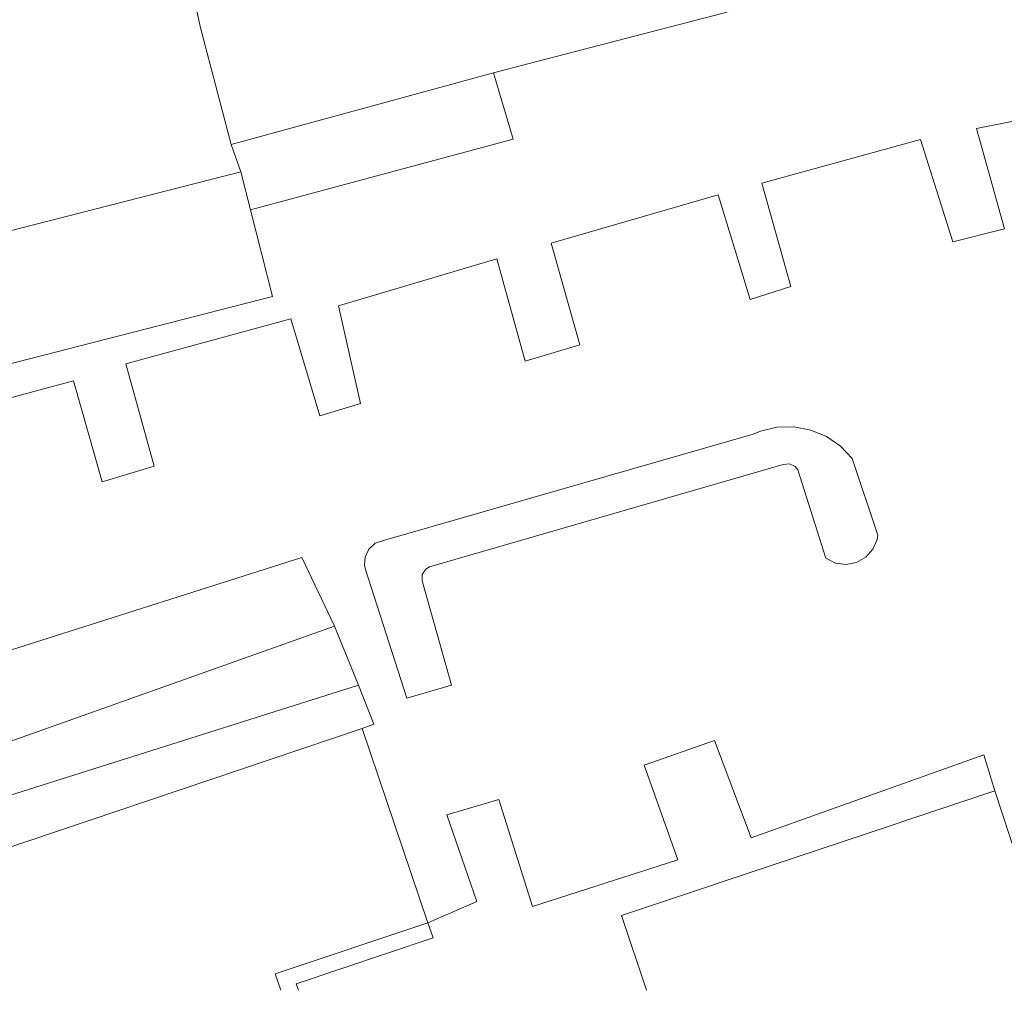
# Model space of a CAD drawing. Header units: metres. Extents: x 197457 to 198138, y 353986 to 354984.
# Tile 50 of 217: x 197813 to 197858, y 353986 to 354030. Entities that reach past the tile are written whole.
import ezdxf

# ---------------------------------------------------------------- set-up
doc = ezdxf.new("R2010")
doc.units = ezdxf.units.M
doc.header["$MEASUREMENT"] = 0
for name, color, linetype, lineweight in [('bijgebouw', 1, 'Continuous', 13), ('Grens maaiveld', 253, 'Continuous', 0), ('grens WOZ object', 7, 'Continuous', 0), ('hoofdgebouw', 1, 'Continuous', 0), ('kant verharding', 7, 'Continuous', 0), ('tussenmuur', 1, 'Continuous', 13), ('tussenmuur bijgebouw (GBKN Zuid)', 1, 'Continuous', 13)]:
    doc.layers.add(name, color=color, linetype=linetype, lineweight=lineweight)

msp = doc.modelspace()

# ---------------------------------------------------------------- linework, layer by layer
at = {"layer": 'bijgebouw', "linetype": 'Continuous', "lineweight": 13}
msp.add_line((197822.994, 354024.174), (197823.434, 354022.935), dxfattribs=at)
at = {"layer": 'bijgebouw', "linetype": 'Continuous', "lineweight": 13, "flags": 128}
for points in [[(197823.867, 354021.22), (197835.755, 354024.41), (197834.862, 354027.414)], [(197823.434, 354022.935), (197797.691, 354016.359), (197797.734, 354010.329), (197824.858, 354017.293), (197823.867, 354021.22)]]:
    msp.add_lwpolyline(points, dxfattribs=at)
at = {"layer": 'Grens maaiveld', "linetype": 'Continuous', "lineweight": 0}
msp.add_line((197827.665, 354002.37), (197828.757, 353999.686), dxfattribs=at)
at = {"layer": 'grens WOZ object', "linetype": 'Continuous', "lineweight": 0, "flags": 128}
for points in [[(197825.239, 353985.873), (197824.988, 353986.623), (197831.894, 353988.933)], [(197826.035, 353985.873), (197825.937, 353986.164), (197832.139, 353988.245), (197831.894, 353988.933)]]:
    msp.add_lwpolyline(points, dxfattribs=at)
at = {"layer": 'hoofdgebouw', "linetype": 'Continuous', "lineweight": 0}
for p, q in [((197821.038, 354032.068), (197821.588, 354029.522)), ((197822.994, 354024.174), (197821.588, 354029.522)), ((197828.928, 353997.73), (197807.738, 353990.598)), ((197831.894, 353988.933), (197828.928, 353997.73))]:
    msp.add_line(p, q, dxfattribs=at)
at = {"layer": 'hoofdgebouw', "linetype": 'Continuous', "lineweight": 0, "flags": 128}
for points in [[(197850.321, 354031.454), (197835.733, 354027.652), (197834.862, 354027.414)], [(197857.571, 353994.899), (197840.669, 353989.265), (197841.8, 353985.873)], [(197860.609, 353994.903), (197861.364, 353992.738), (197858.577, 353991.826), (197857.571, 353994.899)]]:
    msp.add_lwpolyline(points, dxfattribs=at)
at = {"layer": 'kant verharding', "linetype": 'Continuous', "lineweight": 0}
for p, q in [((197848.472, 354011.387), (197847.702, 354011.371)), ((197849.23, 354011.245), (197848.472, 354011.387)), ((197846.622, 354011.064), (197829.889, 354006.244)), ((197846.951, 354011.196), (197846.622, 354011.064)), ((197847.702, 354011.371), (197846.951, 354011.196)), ((197849.942, 354010.95), (197849.23, 354011.245)), ((197850.578, 354010.514), (197849.942, 354010.95)), ((197851.11, 354009.957), (197850.578, 354010.514)), ((197831.974, 354005.05), (197847.985, 354009.684)), ((197847.985, 354009.684), (197848.268, 354009.717)), ((197848.268, 354009.717), (197848.526, 354009.595)), ((197852.267, 354006.479), (197851.11, 354009.957)), ((197848.526, 354009.595), (197848.647, 354009.438)), ((197848.647, 354009.438), (197849.918, 354005.44)), ((197829.515, 354006.116), (197829.22, 354005.852)), ((197829.889, 354006.244), (197829.515, 354006.116)), ((197852.049, 354005.843), (197852.235, 354006.291)), ((197852.235, 354006.291), (197852.267, 354006.479)), ((197829.22, 354005.852), (197829.054, 354005.493)), ((197851.727, 354005.481), (197852.049, 354005.843)), ((197829.054, 354005.493), (197829.034, 354005.144)), ((197829.034, 354005.144), (197829.071, 354004.922)), ((197849.918, 354005.44), (197850.35, 354005.22)), ((197850.35, 354005.22), (197850.83, 354005.151)), ((197850.83, 354005.151), (197851.306, 354005.241)), ((197851.306, 354005.241), (197851.727, 354005.481)), ((197831.646, 354004.697), (197831.798, 354004.943)), ((197831.646, 354004.409), (197831.646, 354004.697)), ((197831.798, 354004.943), (197831.974, 354005.05))]:
    msp.add_line(p, q, dxfattribs=at)
at = {"layer": 'kant verharding', "linetype": 'Continuous', "lineweight": 0, "flags": 128}
for points in [[(197808.612, 354011.523), (197815.856, 354013.477), (197817.153, 354008.899), (197819.509, 354009.614), (197818.226, 354014.237), (197825.691, 354016.28), (197827.002, 354011.893), (197828.845, 354012.442), (197827.858, 354016.874), (197835.013, 354018.99), (197836.295, 354014.367), (197838.783, 354015.098), (197837.486, 354019.706), (197845.034, 354021.896), (197846.494, 354017.156), (197848.334, 354017.751), (197847.023, 354022.419), (197854.193, 354024.403), (197855.667, 354019.766), (197858.008, 354020.363), (197856.74, 354024.898), (197866.504, 354026.831), (197867.873, 354022.255), (197876.369, 354022.624)], [(197827.665, 354002.37), (197826.19, 354005.476), (197804.818, 353998.68)], [(197829.071, 354004.922), (197830.942, 353999.101), (197832.961, 353999.689), (197831.646, 354004.409)], [(197805.526, 353996.284), (197806.005, 353994.663), (197827.665, 354002.37)], [(197828.757, 353999.686), (197807.12, 353992.855), (197807.738, 353990.598)], [(197828.928, 353997.73), (197829.446, 353997.92), (197828.757, 353999.686)], [(197857.571, 353994.899), (197857.06, 353996.543), (197846.532, 353992.783), (197844.868, 353997.187), (197841.688, 353996.068), (197843.211, 353991.782), (197836.64, 353989.662), (197835.115, 353994.515), (197832.759, 353993.823), (197834.116, 353989.89), (197831.894, 353988.933)]]:
    msp.add_lwpolyline(points, dxfattribs=at)
at = {"layer": 'tussenmuur', "linetype": 'Continuous', "lineweight": 13}
msp.add_line((197834.862, 354027.414), (197822.994, 354024.174), dxfattribs=at)
at = {"layer": 'tussenmuur bijgebouw (GBKN Zuid)', "linetype": 'Continuous', "lineweight": 13}
msp.add_line((197823.434, 354022.935), (197823.867, 354021.22), dxfattribs=at)

doc.saveas('drawing.dxf')
